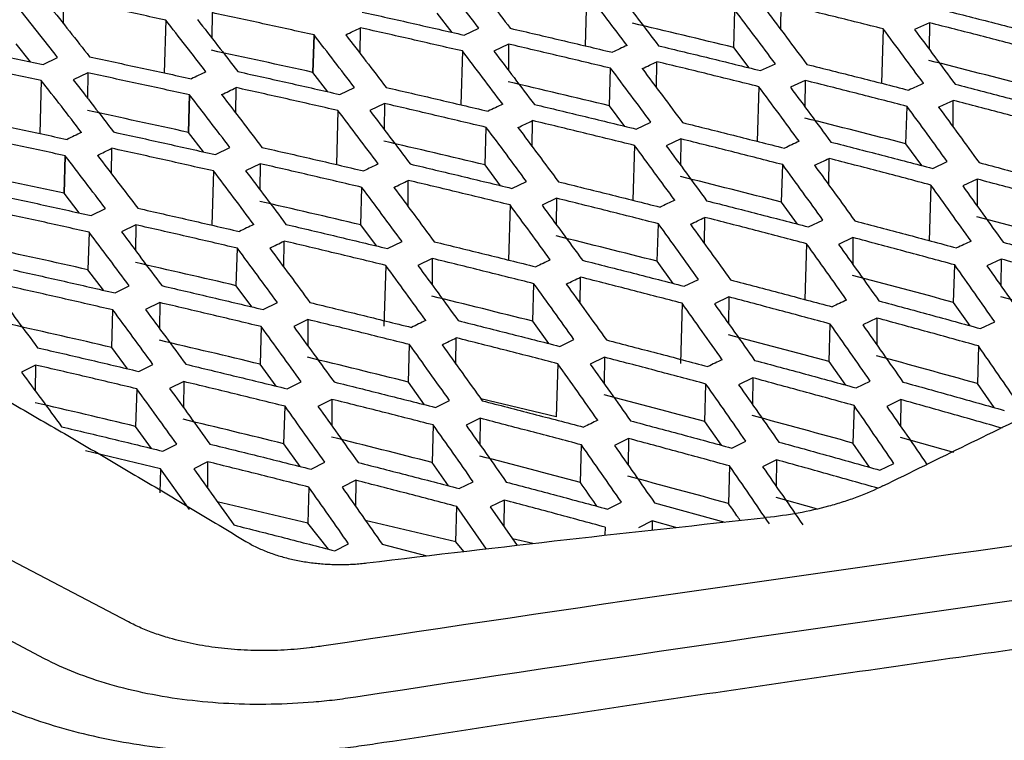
# Model space of a CAD drawing. Header units: millimetres. Extents: x -945 to 1227, y -951 to 1232.
# Tile 47 of 171: x 966 to 989, y -564 to -547. Entities that reach past the tile are written whole.
import ezdxf

# ---------------------------------------------------------------- set-up
doc = ezdxf.new("R2010")
doc.units = ezdxf.units.MM

msp = doc.modelspace()

# ---------------------------------------------------------------- linework, layer by layer
at = {"color": 7, "linetype": 'Continuous', "lineweight": 25}
for p, q in [((968.395, -561.163), (929.116, -540.52)), ((966.407, -562.032), (927.109, -541.378)), ((979.23, -546.268), (979.193, -547.536)), ((966.859, -547.013), (966.865, -546.42)), ((983.82, -547.156), (983.826, -546.536)), ((970.371, -546.749), (970.364, -547.351)), ((976.046, -547.216), (975.697, -546.764)), ((982.709, -547.573), (982.735, -546.687)), ((969.274, -546.924), (969.237, -548.175)), ((987.331, -546.989), (986.981, -547.151)), ((987.331, -546.989), (987.324, -547.614)), ((972.781, -547.276), (972.755, -548.162)), ((972.756, -548.163), (972.783, -547.276)), ((972.756, -548.163), (972.782, -547.276)), ((973.871, -547.717), (973.878, -547.108)), ((976.33, -547.28), (976.678, -547.116)), ((986.24, -547.133), (986.202, -548.42)), ((966.074, -547.911), (965.739, -547.488)), ((977.383, -547.494), (977.035, -547.659)), ((977.383, -547.494), (977.377, -548.11)), ((976.289, -547.656), (976.252, -548.93)), ((983.071, -548.055), (982.709, -547.573)), ((966.376, -547.974), (966.718, -547.807)), ((980.882, -548.53), (980.888, -547.909)), ((983.34, -548.121), (983.689, -547.958)), ((967.432, -548.174), (967.09, -548.341)), ((967.432, -548.174), (967.426, -548.774)), ((973.107, -548.62), (972.756, -548.163)), ((979.769, -548.951), (979.795, -548.065)), ((966.332, -548.353), (966.295, -549.609)), ((984.393, -548.352), (984.045, -548.515)), ((984.393, -548.352), (984.386, -548.977)), ((969.84, -548.695), (969.814, -549.582)), ((969.84, -548.695), (969.814, -549.582)), ((969.815, -549.582), (969.841, -548.695)), ((970.933, -549.13), (970.939, -548.522)), ((973.39, -548.684), (973.736, -548.518)), ((983.3, -548.501), (983.262, -549.794)), ((974.445, -548.899), (974.1, -549.065)), ((974.445, -548.899), (974.438, -549.513)), ((987.891, -549.453), (987.897, -548.824)), ((973.348, -549.065), (973.31, -550.344)), ((980.133, -549.439), (979.769, -548.951)), ((986.778, -549.853), (986.804, -548.966)), ((977.943, -549.923), (977.95, -549.303)), ((980.401, -549.504), (980.747, -549.34)), ((970.168, -550.044), (969.815, -549.582)), ((976.828, -550.35), (976.854, -549.463)), ((981.455, -549.736), (981.109, -549.9)), ((981.455, -549.736), (981.448, -550.361)), ((987.153, -550.368), (986.778, -549.853)), ((967.994, -550.563), (968, -549.957)), ((970.45, -550.107), (970.793, -549.94)), ((980.359, -549.889), (980.321, -551.188)), ((966.898, -550.134), (966.871, -551.021)), ((966.898, -550.134), (966.872, -551.022)), ((966.873, -551.022), (966.899, -550.135)), ((971.506, -550.323), (971.165, -550.49)), ((971.506, -550.323), (971.5, -550.936)), ((983.838, -551.231), (983.864, -550.344)), ((984.953, -550.826), (984.959, -550.197)), ((987.41, -550.435), (987.755, -550.274)), ((970.406, -550.494), (970.368, -551.778)), ((977.194, -550.843), (976.828, -550.35)), ((975.005, -551.336), (975.011, -550.717)), ((977.462, -550.907), (977.805, -550.742)), ((988.464, -550.687), (988.119, -550.848)), ((988.464, -550.687), (988.457, -551.319)), ((967.227, -551.488), (966.873, -551.022)), ((973.886, -551.769), (973.913, -550.882)), ((987.367, -550.827), (987.329, -552.143)), ((978.516, -551.14), (978.174, -551.305)), ((978.516, -551.14), (978.51, -551.764)), ((984.215, -551.752), (983.838, -551.231)), ((967.51, -551.55), (967.849, -551.383)), ((977.418, -551.298), (977.38, -552.602)), ((980.897, -552.63), (980.923, -551.743)), ((982.015, -552.219), (982.021, -551.591)), ((984.471, -551.818), (984.814, -551.656)), ((967.464, -551.944), (967.437, -552.831)), ((968.567, -551.769), (968.229, -551.936)), ((968.567, -551.769), (968.561, -552.379)), ((974.255, -552.266), (973.886, -551.769)), ((972.066, -552.769), (972.073, -552.153)), ((974.522, -552.33), (974.862, -552.164)), ((985.525, -552.071), (985.184, -552.233)), ((985.525, -552.071), (985.519, -552.702)), ((970.944, -553.209), (970.97, -552.322)), ((984.427, -552.215), (984.388, -553.537)), ((975.578, -552.565), (975.238, -552.731)), ((975.578, -552.565), (975.571, -553.187)), ((981.276, -553.156), (980.897, -552.63)), ((989.03, -552.579), (988.689, -552.739)), ((989.03, -552.579), (989.023, -553.212)), ((967.8, -553.317), (967.437, -552.831)), ((974.476, -552.727), (974.434, -554.167)), ((987.903, -553.604), (987.93, -552.716)), ((979.076, -553.632), (979.083, -553.006)), ((981.531, -553.221), (981.871, -553.058)), ((968.076, -553.379), (968.412, -553.212)), ((971.314, -553.71), (970.944, -553.209)), ((977.955, -554.049), (977.981, -553.161)), ((982.587, -553.475), (982.248, -553.638)), ((982.587, -553.475), (982.581, -554.105)), ((988.293, -554.156), (987.903, -553.604)), ((968.001, -554.669), (968.028, -553.782)), ((969.134, -553.608), (968.799, -553.775)), ((969.134, -553.608), (969.127, -554.222)), ((971.582, -553.773), (971.919, -553.607)), ((981.485, -553.624), (981.443, -555.047)), ((972.639, -554.01), (972.303, -554.177)), ((972.639, -554.01), (972.633, -554.63)), ((978.336, -554.579), (977.955, -554.049)), ((986.091, -553.973), (985.754, -554.134)), ((986.091, -553.973), (986.085, -554.605)), ((988.539, -554.223), (988.876, -554.064)), ((971.534, -554.177), (971.508, -555.065)), ((984.963, -555.003), (984.989, -554.115)), ((976.137, -555.065), (976.144, -554.441)), ((978.592, -554.644), (978.928, -554.48)), ((968.372, -555.173), (968.001, -554.669)), ((975.013, -555.489), (975.039, -554.601)), ((988.491, -554.634), (988.465, -555.522)), ((979.648, -554.9), (979.313, -555.064)), ((979.648, -554.9), (979.642, -555.528)), ((985.354, -555.559), (984.963, -555.003)), ((966.195, -555.085), (965.864, -555.252)), ((966.195, -555.085), (966.188, -555.694)), ((968.641, -555.236), (968.974, -555.07)), ((971.884, -555.584), (971.508, -555.065)), ((978.544, -555.053), (978.507, -556.307)), ((983.153, -555.387), (982.818, -555.55)), ((983.153, -555.387), (983.146, -556.018)), ((985.599, -555.626), (985.934, -555.465)), ((968.591, -555.647), (968.564, -556.536)), ((969.7, -555.476), (969.368, -555.643)), ((969.7, -555.476), (969.694, -556.092)), ((972.147, -555.648), (972.48, -555.482)), ((975.395, -556.023), (975.013, -555.489)), ((982.021, -556.422), (982.047, -555.534)), ((988.859, -556.091), (988.465, -555.522)), ((973.205, -555.897), (972.873, -556.062)), ((973.205, -555.897), (973.199, -556.517)), ((975.651, -556.087), (975.985, -555.923)), ((978.507, -556.307), (976.727, -555.885)), ((986.657, -555.904), (986.324, -556.064)), ((986.657, -555.904), (986.65, -556.536)), ((972.07, -556.949), (972.096, -556.061)), ((985.55, -556.043), (985.524, -556.931)), ((976.71, -556.345), (976.378, -556.51)), ((976.71, -556.345), (976.703, -556.97)), ((968.941, -557.057), (968.564, -556.536)), ((975.601, -556.503), (975.575, -557.391)), ((982.413, -556.983), (982.021, -556.422)), ((980.214, -556.822), (979.883, -556.985)), ((980.214, -556.822), (980.208, -557.45)), ((987.909, -557.154), (986.648, -556.797)), ((969.206, -557.121), (969.535, -556.955)), ((972.452, -557.486), (972.07, -556.949)), ((979.079, -557.862), (979.105, -556.973)), ((982.66, -557.049), (982.991, -556.888)), ((985.919, -557.504), (985.524, -556.931)), ((969.153, -557.541), (967.379, -557.112)), ((983.718, -557.328), (983.388, -557.49)), ((983.718, -557.328), (983.712, -557.958)), ((969.153, -557.541), (969.136, -558.107)), ((969.835, -558.502), (969.153, -557.541)), ((970.266, -557.373), (969.938, -557.539)), ((970.266, -557.373), (970.26, -557.99)), ((972.711, -557.55), (973.04, -557.385)), ((975.964, -557.942), (975.575, -557.391)), ((982.608, -557.472), (982.582, -558.361)), ((986.163, -557.572), (986.493, -557.412)), ((972.658, -557.973), (972.633, -558.827)), ((973.771, -557.811), (973.443, -557.976)), ((973.771, -557.811), (973.764, -558.433)), ((976.215, -558.007), (976.544, -557.844)), ((984.66, -558.489), (983.709, -558.222)), ((972.633, -558.827), (970.495, -558.32)), ((976.138, -559.268), (976.162, -558.433)), ((976.857, -559.437), (976.162, -558.433)), ((977.275, -558.278), (976.948, -558.442)), ((976.948, -558.442), (977.582, -559.352)), ((977.275, -558.278), (977.269, -558.903)), ((979.719, -558.492), (980.048, -558.33)), ((980.832, -558.344), (982.494, -558.803)), ((973.122, -559.441), (972.633, -558.827)), ((976.138, -559.268), (973.994, -558.759)), ((979.666, -558.921), (979.66, -559.112)), ((980.78, -558.774), (980.453, -558.935)), ((980.78, -558.774), (980.777, -558.99)), ((981.338, -558.929), (980.78, -558.774)), ((977.958, -559.308), (977.471, -559.193)), ((973.275, -559.48), (973.6, -559.316)), ((974.391, -559.322), (975.446, -559.602)), ((976.322, -559.499), (976.138, -559.268))]:
    msp.add_line(p, q, dxfattribs=at)
for points, knots in [([(974.232, -564.041), (975.317, -563.875), (977.507, -563.539), (980.822, -563.042), (984.195, -562.544), (987.579, -562.055), (990.117, -561.695), (991.65, -561.481), (992.206, -561.402), (993.022, -561.265), (994.212, -560.996), (995.423, -560.59), (996.16, -560.274), (996.49, -560.114), (996.7, -560.012), (997.051, -559.841), (997.561, -559.593), (998.191, -559.288), (998.821, -558.983), (1000.92, -557.97), (1007.849, -554.666), (1015.914, -550.974), (1023.642, -547.578), (1027.673, -545.837), (1031.704, -544.128), (1035.735, -542.449), (1039.764, -540.803), (1043.793, -539.187), (1047.821, -537.603), (1051.847, -536.051), (1055.872, -534.528), (1058.554, -533.54), (1059.895, -533.046)], [0, 0, 0, 0, 0.030446, 0.061437, 0.092974, 0.125056, 0.156321, 0.164137, 0.168038, 0.171917, 0.187328, 0.202868, 0.210653, 0.213204, 0.215118, 0.218468, 0.226284, 0.2341, 0.241916, 0.249732, 0.312266, 0.499829, 0.549846, 0.599863, 0.64988, 0.699897, 0.749914, 0.799931, 0.849949, 0.899966, 0.949983, 1, 1, 1, 1]), ([(986.231, -557.946), (986.891, -557.621), (988.212, -556.97), (990.192, -556.005), (992.173, -555.049), (994.154, -554.101), (996.135, -553.163), (998.115, -552.234), (1000.096, -551.314), (1002.077, -550.403), (1004.058, -549.501), (1006.039, -548.609), (1008.019, -547.725), (1010, -546.85), (1011.981, -545.985), (1013.962, -545.128), (1015.943, -544.281), (1017.924, -543.443), (1019.905, -542.614), (1021.886, -541.793), (1023.207, -541.254), (1023.867, -540.984)], [0, 0, 0, 0, 0.05265, 0.105293, 0.15793, 0.210563, 0.263191, 0.315817, 0.368439, 0.42106, 0.47368, 0.5263, 0.578921, 0.631543, 0.684167, 0.736794, 0.789424, 0.842059, 0.8947, 0.947347, 1, 1, 1, 1]), ([(925.479, -542.215), (933.215, -546.281), (944.818, -552.379), (957.39, -558.985), (962.707, -561.781), (964.22, -562.575), (964.823, -562.893), (965.067, -563.017), (965.512, -563.223), (966.469, -563.592), (968.002, -563.996), (970.027, -564.256), (971.788, -564.279), (973.017, -564.194), (973.713, -564.116), (974.059, -564.066), (974.232, -564.041)], [0, 0, 0, 0, 0.500896, 0.751343, 0.813955, 0.845261, 0.849174, 0.853076, 0.860837, 0.876269, 0.907267, 0.938113, 0.969085, 0.984477, 0.992213, 1, 1, 1, 1]), ([(941.906, -543.878), (942.331, -544.068), (943.18, -544.448), (944.453, -545.028), (945.727, -545.617), (947, -546.215), (948.273, -546.822), (949.547, -547.438), (950.82, -548.062), (952.092, -548.695), (953.365, -549.337), (954.638, -549.988), (955.91, -550.648), (957.183, -551.317), (958.455, -551.994), (959.727, -552.681), (960.999, -553.376), (962.271, -554.08), (963.543, -554.793), (964.814, -555.515), (966.086, -556.246), (967.357, -556.985), (968.628, -557.733), (969.9, -558.49), (970.747, -559.002), (971.17, -559.258)], [0, 0, 0, 0, 0.043526, 0.08704, 0.130541, 0.174032, 0.217513, 0.260987, 0.304453, 0.347914, 0.39137, 0.434823, 0.478275, 0.521725, 0.565177, 0.60863, 0.652086, 0.695547, 0.739013, 0.782487, 0.825968, 0.869459, 0.91296, 0.956474, 1, 1, 1, 1]), ([(976.678, -547.116), (976.519, -546.909), (976.201, -546.494), (975.883, -546.083), (975.723, -545.877)], [0, 0, 0, 0, 0.498856, 1, 1, 1, 1]), ([(976.467, -545.879), (976.626, -546.084), (976.945, -546.495), (977.263, -546.911), (977.423, -547.119)], [0, 0, 0, 0, 0.499857, 1, 1, 1, 1]), ([(980.184, -547.523), (980.025, -547.312), (979.707, -546.892), (979.389, -546.476), (979.23, -546.268)], [0, 0, 0, 0, 0.500258, 1, 1, 1, 1]), ([(979.971, -546.274), (980.13, -546.483), (980.449, -546.899), (980.768, -547.321), (980.927, -547.532)], [0, 0, 0, 0, 0.499728, 1, 1, 1, 1]), ([(966.718, -547.807), (966.56, -547.605), (966.242, -547.2), (965.925, -546.801), (965.766, -546.601)], [0, 0, 0, 0, 0.499823, 1, 1, 1, 1]), ([(966.522, -546.586), (966.681, -546.786), (966.999, -547.187), (967.316, -547.593), (967.475, -547.795)], [0, 0, 0, 0, 0.50016, 1, 1, 1, 1]), ([(969.274, -546.924), (968.873, -546.839), (968.07, -546.668), (967.266, -546.503), (966.865, -546.42)], [0, 0, 0, 0, 0.49972, 1, 1, 1, 1]), ([(986.24, -547.133), (985.838, -547.033), (985.033, -546.831), (984.228, -546.634), (983.826, -546.536)], [0, 0, 0, 0, 0.500321, 1, 1, 1, 1]), ([(987.369, -546.614), (987.771, -546.715), (988.576, -546.918), (989.38, -547.126), (989.783, -547.23)], [0, 0, 0, 0, 0.4995928, 1, 1, 1, 1]), ([(972.782, -547.276), (972.379, -547.187), (971.576, -547.009), (970.772, -546.836), (970.371, -546.749)], [0, 0, 0, 0, 0.501086, 1, 1, 1, 1]), ([(973.917, -546.734), (974.32, -546.824), (975.125, -547.004), (975.929, -547.189), (976.33, -547.28)], [0, 0, 0, 0, 0.501537, 1, 1, 1, 1]), ([(983.689, -547.958), (983.53, -547.745), (983.212, -547.319), (982.894, -546.897), (982.735, -546.687)], [0, 0, 0, 0, 0.500362, 1, 1, 1, 1]), ([(983.476, -546.698), (983.635, -546.909), (983.954, -547.332), (984.273, -547.759), (984.432, -547.972)], [0, 0, 0, 0, 0.49963, 1, 1, 1, 1]), ([(970.227, -548.148), (970.068, -547.943), (969.751, -547.533), (969.433, -547.127), (969.274, -546.924)], [0, 0, 0, 0, 0.49996, 1, 1, 1, 1]), ([(970.026, -546.915), (970.184, -547.118), (970.503, -547.525), (970.821, -547.936), (970.98, -548.143)], [0, 0, 0, 0, 0.498458, 1, 1, 1, 1]), ([(989.744, -547.609), (989.341, -547.504), (988.537, -547.295), (987.733, -547.091), (987.331, -546.989)], [0, 0, 0, 0, 0.500411, 1, 1, 1, 1]), ([(973.736, -548.518), (973.577, -548.31), (973.259, -547.894), (972.942, -547.482), (972.782, -547.276)], [0, 0, 0, 0, 0.498914, 1, 1, 1, 1]), ([(973.531, -547.274), (973.69, -547.48), (974.009, -547.892), (974.327, -548.309), (974.486, -548.518)], [0, 0, 0, 0, 0.499846, 1, 1, 1, 1]), ([(976.289, -547.656), (975.887, -547.564), (975.083, -547.379), (974.28, -547.198), (973.878, -547.108)], [0, 0, 0, 0, 0.500047, 1, 1, 1, 1]), ([(977.423, -547.119), (977.825, -547.212), (978.629, -547.399), (979.433, -547.591), (979.835, -547.687)], [0, 0, 0, 0, 0.499825, 1, 1, 1, 1]), ([(987.193, -548.421), (987.034, -548.205), (986.717, -547.774), (986.399, -547.347), (986.24, -547.133)], [0, 0, 0, 0, 0.5004344, 1, 1, 1, 1]), ([(986.981, -547.151), (987.14, -547.364), (987.459, -547.792), (987.778, -548.224), (987.937, -548.441)], [0, 0, 0, 0, 0.499562, 1, 1, 1, 1]), ([(963.971, -547.476), (964.372, -547.558), (965.174, -547.722), (965.976, -547.89), (966.376, -547.974)], [0, 0, 0, 0, 0.500299, 1, 1, 1, 1]), ([(979.795, -548.065), (979.393, -547.968), (978.589, -547.776), (977.785, -547.588), (977.383, -547.494)], [0, 0, 0, 0, 0.50019, 1, 1, 1, 1]), ([(980.927, -547.532), (981.329, -547.629), (982.134, -547.823), (982.938, -548.021), (983.34, -548.121)], [0, 0, 0, 0, 0.499705, 1, 1, 1, 1]), ([(977.242, -548.915), (977.083, -548.704), (976.766, -548.282), (976.448, -547.865), (976.289, -547.656)], [0, 0, 0, 0, 0.500272, 1, 1, 1, 1]), ([(977.035, -547.659), (977.195, -547.868), (977.513, -548.286), (977.831, -548.709), (977.991, -548.92)], [0, 0, 0, 0, 0.499714, 1, 1, 1, 1]), ([(966.332, -548.353), (965.931, -548.269), (965.129, -548.1), (964.327, -547.937), (963.926, -547.855)], [0, 0, 0, 0, 0.499718, 1, 1, 1, 1]), ([(967.475, -547.795), (967.877, -547.881), (968.679, -548.051), (969.482, -548.227), (969.883, -548.314)], [0, 0, 0, 0, 0.50016, 1, 1, 1, 1]), ([(983.3, -548.501), (982.898, -548.401), (982.094, -548.202), (981.29, -548.007), (980.888, -547.909)], [0, 0, 0, 0, 0.500303, 1, 1, 1, 1]), ([(984.432, -547.972), (984.834, -548.073), (985.638, -548.274), (986.442, -548.48), (986.845, -548.583)], [0, 0, 0, 0, 0.499613, 1, 1, 1, 1]), ([(969.841, -548.695), (969.438, -548.607), (968.635, -548.431), (967.833, -548.26), (967.432, -548.174)], [0, 0, 0, 0, 0.501027, 1, 1, 1, 1]), ([(970.98, -548.143), (971.383, -548.232), (972.187, -548.41), (972.99, -548.593), (973.39, -548.684)], [0, 0, 0, 0, 0.501542, 1, 1, 1, 1]), ([(980.747, -549.34), (980.589, -549.126), (980.271, -548.699), (979.954, -548.276), (979.795, -548.065)], [0, 0, 0, 0, 0.500378, 1, 1, 1, 1]), ([(980.54, -548.073), (980.699, -548.285), (981.018, -548.708), (981.336, -549.136), (981.496, -549.351)], [0, 0, 0, 0, 0.499613, 1, 1, 1, 1]), ([(967.283, -549.581), (967.125, -549.375), (966.808, -548.963), (966.491, -548.557), (966.332, -548.353)], [0, 0, 0, 0, 0.499962, 1, 1, 1, 1]), ([(967.09, -548.341), (967.249, -548.544), (967.567, -548.952), (967.884, -549.365), (968.044, -549.571)], [0, 0, 0, 0, 0.498462, 1, 1, 1, 1]), ([(986.804, -548.966), (986.402, -548.863), (985.598, -548.656), (984.794, -548.453), (984.393, -548.352)], [0, 0, 0, 0, 0.500391, 1, 1, 1, 1]), ([(987.937, -548.441), (988.339, -548.545), (989.143, -548.753), (989.946, -548.966), (990.349, -549.072)], [0, 0, 0, 0, 0.499549, 1, 1, 1, 1]), ([(970.793, -549.94), (970.634, -549.732), (970.317, -549.315), (970, -548.902), (969.841, -548.695)], [0, 0, 0, 0, 0.498973, 1, 1, 1, 1]), ([(970.596, -548.689), (970.755, -548.896), (971.073, -549.309), (971.39, -549.727), (971.549, -549.936)], [0, 0, 0, 0, 0.49984, 1, 1, 1, 1]), ([(973.348, -549.065), (972.947, -548.973), (972.144, -548.79), (971.341, -548.612), (970.939, -548.522)], [0, 0, 0, 0, 0.50004, 1, 1, 1, 1]), ([(974.486, -548.518), (974.887, -548.61), (975.691, -548.795), (976.494, -548.985), (976.896, -549.08)], [0, 0, 0, 0, 0.499835, 1, 1, 1, 1]), ([(984.252, -549.793), (984.093, -549.576), (983.776, -549.143), (983.459, -548.715), (983.3, -548.501)], [0, 0, 0, 0, 0.500454, 1, 1, 1, 1]), ([(984.045, -548.515), (984.204, -548.729), (984.523, -549.159), (984.841, -549.592), (985, -549.809)], [0, 0, 0, 0, 0.499542, 1, 1, 1, 1]), ([(976.854, -549.463), (976.452, -549.368), (975.649, -549.177), (974.846, -548.991), (974.445, -548.899)], [0, 0, 0, 0, 0.500181, 1, 1, 1, 1]), ([(977.991, -548.92), (978.392, -549.016), (979.196, -549.209), (979.999, -549.405), (980.401, -549.504)], [0, 0, 0, 0, 0.499718, 1, 1, 1, 1]), ([(990.307, -549.459), (989.905, -549.352), (989.102, -549.138), (988.299, -548.929), (987.897, -548.824)], [0, 0, 0, 0, 0.5004469, 1, 1, 1, 1]), ([(974.299, -550.327), (974.141, -550.115), (973.824, -549.692), (973.507, -549.274), (973.348, -549.065)], [0, 0, 0, 0, 0.50028, 1, 1, 1, 1]), ([(974.1, -549.065), (974.259, -549.274), (974.577, -549.693), (974.895, -550.117), (975.054, -550.329)], [0, 0, 0, 0, 0.499704, 1, 1, 1, 1]), ([(987.755, -550.274), (987.596, -550.055), (987.28, -549.617), (986.963, -549.183), (986.804, -548.966)], [0, 0, 0, 0, 0.500499, 1, 1, 1, 1]), ([(987.55, -548.985), (987.709, -549.202), (988.028, -549.637), (988.346, -550.076), (988.505, -550.295)], [0, 0, 0, 0, 0.499504, 1, 1, 1, 1]), ([(964.539, -549.234), (964.94, -549.319), (965.741, -549.488), (966.542, -549.661), (966.943, -549.748)], [0, 0, 0, 0, 0.50016, 1, 1, 1, 1]), ([(980.359, -549.889), (979.958, -549.79), (979.154, -549.593), (978.351, -549.4), (977.95, -549.303)], [0, 0, 0, 0, 0.50029, 1, 1, 1, 1]), ([(981.496, -549.351), (981.897, -549.45), (982.7, -549.65), (983.504, -549.854), (983.906, -549.956)], [0, 0, 0, 0, 0.499629, 1, 1, 1, 1]), ([(966.898, -550.134), (966.497, -550.047), (965.695, -549.873), (964.893, -549.704), (964.493, -549.619)], [0, 0, 0, 0, 0.500972, 1, 1, 1, 1]), ([(968.044, -549.572), (968.446, -549.66), (969.248, -549.836), (970.051, -550.017), (970.45, -550.107)], [0, 0, 0, 0, 0.501538, 1, 1, 1, 1]), ([(977.805, -550.742), (977.647, -550.527), (977.33, -550.099), (977.013, -549.675), (976.854, -549.463)], [0, 0, 0, 0, 0.500389, 1, 1, 1, 1]), ([(977.604, -549.468), (977.763, -549.68), (978.082, -550.105), (978.4, -550.535), (978.559, -550.749)], [0, 0, 0, 0, 0.4996, 1, 1, 1, 1]), ([(983.864, -550.344), (983.462, -550.242), (982.659, -550.036), (981.856, -549.836), (981.455, -549.736)], [0, 0, 0, 0, 0.500375, 1, 1, 1, 1]), ([(985, -549.809), (985.402, -549.912), (986.205, -550.119), (987.008, -550.33), (987.41, -550.435)], [0, 0, 0, 0, 0.499569, 1, 1, 1, 1]), ([(970.406, -550.494), (970.005, -550.404), (969.203, -550.222), (968.401, -550.046), (968, -549.957)], [0, 0, 0, 0, 0.500038, 1, 1, 1, 1]), ([(971.549, -549.936), (971.95, -550.028), (972.753, -550.211), (973.555, -550.399), (973.956, -550.493)], [0, 0, 0, 0, 0.49984, 1, 1, 1, 1]), ([(981.31, -551.185), (981.151, -550.968), (980.835, -550.534), (980.518, -550.104), (980.359, -549.889)], [0, 0, 0, 0, 0.500468, 1, 1, 1, 1]), ([(981.109, -549.9), (981.268, -550.115), (981.586, -550.545), (981.904, -550.98), (982.064, -551.198)], [0, 0, 0, 0, 0.499527, 1, 1, 1, 1]), ([(967.849, -551.383), (967.691, -551.174), (967.374, -550.756), (967.057, -550.342), (966.899, -550.134)], [0, 0, 0, 0, 0.4990281, 1, 1, 1, 1]), ([(967.66, -550.125), (967.819, -550.332), (968.137, -550.747), (968.454, -551.166), (968.613, -551.375)], [0, 0, 0, 0, 0.49984, 1, 1, 1, 1]), ([(973.913, -550.882), (973.511, -550.788), (972.709, -550.599), (971.907, -550.415), (971.506, -550.323)], [0, 0, 0, 0, 0.5001766, 1, 1, 1, 1]), ([(975.054, -550.329), (975.455, -550.424), (976.258, -550.614), (977.06, -550.809), (977.462, -550.907)], [0, 0, 0, 0, 0.499726, 1, 1, 1, 1]), ([(984.814, -551.656), (984.655, -551.436), (984.339, -550.996), (984.022, -550.561), (983.864, -550.344)], [0, 0, 0, 0, 0.500516, 1, 1, 1, 1]), ([(987.367, -550.827), (986.966, -550.721), (986.163, -550.509), (985.36, -550.301), (984.959, -550.197)], [0, 0, 0, 0, 0.500428, 1, 1, 1, 1]), ([(988.505, -550.295), (988.906, -550.402), (989.709, -550.616), (990.512, -550.833), (990.913, -550.943)], [0, 0, 0, 0, 0.499538, 1, 1, 1, 1]), ([(971.356, -551.76), (971.198, -551.547), (970.881, -551.123), (970.564, -550.704), (970.406, -550.494)], [0, 0, 0, 0, 0.500282, 1, 1, 1, 1]), ([(971.165, -550.49), (971.323, -550.7), (971.641, -551.12), (971.959, -551.545), (972.117, -551.758)], [0, 0, 0, 0, 0.499701, 1, 1, 1, 1]), ([(984.614, -550.36), (984.773, -550.578), (985.091, -551.013), (985.409, -551.453), (985.569, -551.674)], [0, 0, 0, 0, 0.4994858, 1, 1, 1, 1]), ([(977.418, -551.298), (977.017, -551.2), (976.215, -551.004), (975.412, -550.813), (975.011, -550.717)], [0, 0, 0, 0, 0.500284, 1, 1, 1, 1]), ([(978.559, -550.749), (978.96, -550.848), (979.762, -551.046), (980.565, -551.248), (980.966, -551.349)], [0, 0, 0, 0, 0.49964, 1, 1, 1, 1]), ([(990.87, -551.338), (990.469, -551.229), (989.667, -551.009), (988.864, -550.795), (988.464, -550.687)], [0, 0, 0, 0, 0.500455, 1, 1, 1, 1]), ([(965.107, -551.021), (965.509, -551.108), (966.31, -551.282), (967.111, -551.461), (967.51, -551.55)], [0, 0, 0, 0, 0.501531, 1, 1, 1, 1]), ([(974.862, -552.164), (974.704, -551.949), (974.387, -551.52), (974.071, -551.094), (973.913, -550.882)], [0, 0, 0, 0, 0.500395, 1, 1, 1, 1]), ([(974.669, -550.884), (974.828, -551.096), (975.146, -551.522), (975.463, -551.953), (975.622, -552.168)], [0, 0, 0, 0, 0.499594, 1, 1, 1, 1]), ([(988.316, -552.155), (988.158, -551.932), (987.842, -551.487), (987.525, -551.047), (987.367, -550.827)], [0, 0, 0, 0, 0.50053, 1, 1, 1, 1]), ([(988.119, -550.848), (988.278, -551.069), (988.596, -551.51), (988.914, -551.955), (989.074, -552.178)], [0, 0, 0, 0, 0.499476, 1, 1, 1, 1]), ([(980.923, -551.743), (980.521, -551.641), (979.719, -551.438), (978.917, -551.239), (978.516, -551.14)], [0, 0, 0, 0, 0.500366, 1, 1, 1, 1]), ([(982.064, -551.198), (982.465, -551.3), (983.267, -551.504), (984.069, -551.714), (984.471, -551.818)], [0, 0, 0, 0, 0.499582, 1, 1, 1, 1]), ([(967.464, -551.944), (967.063, -551.854), (966.263, -551.675), (965.462, -551.5), (965.062, -551.413)], [0, 0, 0, 0, 0.500043, 1, 1, 1, 1]), ([(968.613, -551.375), (969.013, -551.466), (969.814, -551.647), (970.616, -551.833), (971.016, -551.926)], [0, 0, 0, 0, 0.499839, 1, 1, 1, 1]), ([(978.367, -552.597), (978.209, -552.379), (977.893, -551.944), (977.576, -551.513), (977.418, -551.298)], [0, 0, 0, 0, 0.5004769, 1, 1, 1, 1]), ([(978.174, -551.305), (978.332, -551.521), (978.65, -551.952), (978.968, -552.388), (979.127, -552.606)], [0, 0, 0, 0, 0.499517, 1, 1, 1, 1]), ([(981.871, -553.058), (981.713, -552.837), (981.397, -552.397), (981.081, -551.96), (980.923, -551.743)], [0, 0, 0, 0, 0.500528, 1, 1, 1, 1]), ([(984.427, -552.215), (984.026, -552.11), (983.224, -551.9), (982.422, -551.694), (982.021, -551.591)], [0, 0, 0, 0, 0.500416, 1, 1, 1, 1]), ([(985.569, -551.674), (985.969, -551.78), (986.771, -551.991), (987.573, -552.207), (987.975, -552.315)], [0, 0, 0, 0, 0.499554, 1, 1, 1, 1]), ([(968.412, -553.212), (968.254, -553), (967.938, -552.575), (967.622, -552.154), (967.464, -551.944)], [0, 0, 0, 0, 0.500279, 1, 1, 1, 1]), ([(968.229, -551.936), (968.388, -552.147), (968.705, -552.568), (969.022, -552.994), (969.181, -553.207)], [0, 0, 0, 0, 0.4997031, 1, 1, 1, 1]), ([(970.97, -552.322), (970.57, -552.228), (969.769, -552.042), (968.968, -551.86), (968.567, -551.769)], [0, 0, 0, 0, 0.500178, 1, 1, 1, 1]), ([(972.117, -551.758), (972.518, -551.852), (973.319, -552.041), (974.121, -552.234), (974.522, -552.33)], [0, 0, 0, 0, 0.4997272, 1, 1, 1, 1]), ([(981.679, -551.755), (981.837, -551.973), (982.155, -552.41), (982.473, -552.851), (982.632, -553.072)], [0, 0, 0, 0, 0.499473, 1, 1, 1, 1]), ([(974.476, -552.727), (974.075, -552.63), (973.274, -552.436), (972.473, -552.247), (972.073, -552.153)], [0, 0, 0, 0, 0.500283, 1, 1, 1, 1]), ([(975.622, -552.168), (976.023, -552.266), (976.824, -552.461), (977.626, -552.662), (978.027, -552.762)], [0, 0, 0, 0, 0.499644, 1, 1, 1, 1]), ([(987.93, -552.716), (987.529, -552.608), (986.727, -552.39), (985.926, -552.177), (985.525, -552.071)], [0, 0, 0, 0, 0.500439, 1, 1, 1, 1]), ([(989.074, -552.178), (989.474, -552.287), (990.275, -552.506), (991.077, -552.729), (991.478, -552.841)], [0, 0, 0, 0, 0.4995565, 1, 1, 1, 1]), ([(971.918, -553.607), (971.76, -553.391), (971.444, -552.961), (971.128, -552.534), (970.97, -552.322)], [0, 0, 0, 0, 0.500395, 1, 1, 1, 1]), ([(971.734, -552.319), (971.892, -552.533), (972.21, -552.96), (972.527, -553.391), (972.686, -553.607)], [0, 0, 0, 0, 0.499592, 1, 1, 1, 1]), ([(985.374, -553.547), (985.216, -553.323), (984.901, -552.877), (984.585, -552.436), (984.427, -552.215)], [0, 0, 0, 0, 0.500545, 1, 1, 1, 1]), ([(985.184, -552.233), (985.342, -552.454), (985.66, -552.896), (985.978, -553.343), (986.137, -553.566)], [0, 0, 0, 0, 0.499461, 1, 1, 1, 1]), ([(977.981, -553.161), (977.58, -553.061), (976.779, -552.86), (975.978, -552.663), (975.578, -552.565)], [0, 0, 0, 0, 0.5003624, 1, 1, 1, 1]), ([(979.127, -552.606), (979.527, -552.708), (980.329, -552.91), (981.13, -553.117), (981.531, -553.221)], [0, 0, 0, 0, 0.499589, 1, 1, 1, 1]), ([(991.432, -553.246), (991.031, -553.134), (990.231, -552.909), (989.43, -552.689), (989.03, -552.579)], [0, 0, 0, 0, 0.500434, 1, 1, 1, 1]), ([(965.676, -552.835), (966.076, -552.924), (966.876, -553.104), (967.676, -553.287), (968.076, -553.379)], [0, 0, 0, 0, 0.499833, 1, 1, 1, 1]), ([(975.424, -554.029), (975.266, -553.811), (974.95, -553.375), (974.634, -552.943), (974.476, -552.727)], [0, 0, 0, 0, 0.50048, 1, 1, 1, 1]), ([(975.238, -552.731), (975.397, -552.947), (975.714, -553.379), (976.032, -553.816), (976.19, -554.035)], [0, 0, 0, 0, 0.499513, 1, 1, 1, 1]), ([(988.876, -554.064), (988.719, -553.838), (988.403, -553.387), (988.087, -552.94), (987.93, -552.716)], [0, 0, 0, 0, 0.50053, 1, 1, 1, 1]), ([(988.689, -552.739), (988.848, -552.963), (989.165, -553.411), (989.483, -553.862), (989.642, -554.089)], [0, 0, 0, 0, 0.4994799, 1, 1, 1, 1]), ([(981.485, -553.624), (981.085, -553.52), (980.284, -553.311), (979.483, -553.108), (979.083, -553.006)], [0, 0, 0, 0, 0.5004093, 1, 1, 1, 1]), ([(982.632, -553.072), (983.032, -553.177), (983.833, -553.387), (984.634, -553.601), (985.035, -553.708)], [0, 0, 0, 0, 0.499564, 1, 1, 1, 1]), ([(968.028, -553.782), (967.628, -553.689), (966.828, -553.505), (966.028, -553.325), (965.628, -553.235)], [0, 0, 0, 0, 0.500186, 1, 1, 1, 1]), ([(969.181, -553.207), (969.581, -553.3), (970.381, -553.487), (971.181, -553.678), (971.582, -553.773)], [0, 0, 0, 0, 0.499723, 1, 1, 1, 1]), ([(978.928, -554.48), (978.77, -554.259), (978.455, -553.817), (978.139, -553.38), (977.981, -553.161)], [0, 0, 0, 0, 0.5005343, 1, 1, 1, 1]), ([(978.743, -553.17), (978.902, -553.389), (979.219, -553.827), (979.537, -554.27), (979.695, -554.491)], [0, 0, 0, 0, 0.4994655, 1, 1, 1, 1]), ([(965.294, -553.402), (965.453, -553.613), (965.769, -554.036), (966.086, -554.463), (966.244, -554.676)], [0, 0, 0, 0, 0.499711, 1, 1, 1, 1]), ([(984.989, -554.115), (984.588, -554.007), (983.788, -553.791), (982.987, -553.58), (982.587, -553.475)], [0, 0, 0, 0, 0.50043, 1, 1, 1, 1]), ([(986.137, -553.566), (986.537, -553.675), (987.338, -553.892), (988.138, -554.113), (988.539, -554.223)], [0, 0, 0, 0, 0.49957, 1, 1, 1, 1]), ([(968.974, -555.07), (968.816, -554.854), (968.501, -554.422), (968.185, -553.995), (968.028, -553.782)], [0, 0, 0, 0, 0.50039, 1, 1, 1, 1]), ([(968.799, -553.775), (968.957, -553.989), (969.274, -554.417), (969.591, -554.85), (969.749, -555.066)], [0, 0, 0, 0, 0.4995972, 1, 1, 1, 1]), ([(971.534, -554.177), (971.134, -554.081), (970.334, -553.889), (969.534, -553.702), (969.134, -553.608)], [0, 0, 0, 0, 0.50029, 1, 1, 1, 1]), ([(972.686, -553.607), (973.086, -553.704), (973.886, -553.897), (974.686, -554.096), (975.087, -554.195)], [0, 0, 0, 0, 0.499642, 1, 1, 1, 1]), ([(982.432, -554.959), (982.274, -554.735), (981.959, -554.288), (981.643, -553.845), (981.485, -553.624)], [0, 0, 0, 0, 0.500555, 1, 1, 1, 1]), ([(982.248, -553.638), (982.407, -553.86), (982.724, -554.303), (983.041, -554.751), (983.2, -554.975)], [0, 0, 0, 0, 0.499451, 1, 1, 1, 1]), ([(975.039, -554.601), (974.639, -554.501), (973.839, -554.302), (973.039, -554.108), (972.639, -554.01)], [0, 0, 0, 0, 0.500365, 1, 1, 1, 1]), ([(976.19, -554.035), (976.59, -554.135), (977.391, -554.336), (978.191, -554.541), (978.592, -554.644)], [0, 0, 0, 0, 0.4995904, 1, 1, 1, 1]), ([(988.491, -554.634), (988.091, -554.523), (987.291, -554.3), (986.491, -554.082), (986.091, -553.973)], [0, 0, 0, 0, 0.500421, 1, 1, 1, 1]), ([(972.48, -555.482), (972.322, -555.263), (972.007, -554.826), (971.691, -554.393), (971.534, -554.177)], [0, 0, 0, 0, 0.500478, 1, 1, 1, 1]), ([(972.303, -554.177), (972.461, -554.393), (972.778, -554.827), (973.095, -555.265), (973.254, -555.484)], [0, 0, 0, 0, 0.499514, 1, 1, 1, 1]), ([(985.934, -555.465), (985.777, -555.239), (985.461, -554.787), (985.146, -554.339), (984.989, -554.115)], [0, 0, 0, 0, 0.5005423, 1, 1, 1, 1]), ([(985.754, -554.134), (985.912, -554.359), (986.229, -554.807), (986.547, -555.26), (986.705, -555.487)], [0, 0, 0, 0, 0.499467, 1, 1, 1, 1]), ([(978.544, -555.053), (978.143, -554.95), (977.344, -554.743), (976.544, -554.542), (976.144, -554.441)], [0, 0, 0, 0, 0.500409, 1, 1, 1, 1]), ([(979.695, -554.491), (980.095, -554.595), (980.895, -554.803), (981.695, -555.015), (982.096, -555.121)], [0, 0, 0, 0, 0.499568, 1, 1, 1, 1]), ([(966.244, -554.676), (966.644, -554.768), (967.443, -554.953), (968.241, -555.142), (968.641, -555.236)], [0, 0, 0, 0, 0.499713, 1, 1, 1, 1]), ([(975.985, -555.923), (975.827, -555.701), (975.512, -555.258), (975.197, -554.82), (975.039, -554.601)], [0, 0, 0, 0, 0.500535, 1, 1, 1, 1]), ([(975.808, -554.606), (975.966, -554.825), (976.283, -555.265), (976.6, -555.708), (976.759, -555.93)], [0, 0, 0, 0, 0.499464, 1, 1, 1, 1]), ([(989.436, -556), (989.278, -555.771), (988.963, -555.314), (988.649, -554.86), (988.491, -554.634)], [0, 0, 0, 0, 0.500492, 1, 1, 1, 1]), ([(982.047, -555.534), (981.647, -555.427), (980.848, -555.213), (980.048, -555.004), (979.648, -554.9)], [0, 0, 0, 0, 0.500427, 1, 1, 1, 1]), ([(983.2, -554.975), (983.6, -555.082), (984.4, -555.297), (985.199, -555.517), (985.599, -555.626)], [0, 0, 0, 0, 0.499577, 1, 1, 1, 1]), ([(968.591, -555.647), (968.191, -555.552), (967.392, -555.362), (966.594, -555.177), (966.195, -555.085)], [0, 0, 0, 0, 0.5003, 1, 1, 1, 1]), ([(969.749, -555.066), (970.148, -555.162), (970.948, -555.354), (971.747, -555.55), (972.147, -555.648)], [0, 0, 0, 0, 0.499635, 1, 1, 1, 1]), ([(979.489, -556.391), (979.331, -556.167), (979.016, -555.719), (978.701, -555.275), (978.544, -555.053)], [0, 0, 0, 0, 0.500559, 1, 1, 1, 1]), ([(979.313, -555.064), (979.471, -555.286), (979.788, -555.73), (980.105, -556.179), (980.264, -556.404)], [0, 0, 0, 0, 0.499446, 1, 1, 1, 1]), ([(965.864, -555.252), (966.022, -555.466), (966.338, -555.895), (966.654, -556.329), (966.813, -556.545)], [0, 0, 0, 0, 0.499608, 1, 1, 1, 1]), ([(985.55, -556.043), (985.15, -555.932), (984.351, -555.712), (983.552, -555.495), (983.153, -555.387)], [0, 0, 0, 0, 0.5004146, 1, 1, 1, 1]), ([(969.535, -556.955), (969.378, -556.736), (969.063, -556.298), (968.748, -555.864), (968.591, -555.647)], [0, 0, 0, 0, 0.500469, 1, 1, 1, 1]), ([(969.368, -555.643), (969.526, -555.86), (969.843, -556.295), (970.159, -556.734), (970.317, -556.953)], [0, 0, 0, 0, 0.499522, 1, 1, 1, 1]), ([(972.096, -556.061), (971.697, -555.962), (970.898, -555.765), (970.099, -555.573), (969.7, -555.476)], [0, 0, 0, 0, 0.500373, 1, 1, 1, 1]), ([(973.254, -555.484), (973.653, -555.583), (974.452, -555.782), (975.251, -555.985), (975.651, -556.087)], [0, 0, 0, 0, 0.499586, 1, 1, 1, 1]), ([(982.991, -556.888), (982.834, -556.661), (982.519, -556.207), (982.204, -555.758), (982.047, -555.534)], [0, 0, 0, 0, 0.500549, 1, 1, 1, 1]), ([(982.818, -555.55), (982.976, -555.774), (983.293, -556.224), (983.61, -556.678), (983.769, -556.906)], [0, 0, 0, 0, 0.499459, 1, 1, 1, 1]), ([(986.705, -555.487), (987.105, -555.598), (987.904, -555.82), (988.703, -556.046), (989.103, -556.159)], [0, 0, 0, 0, 0.49962, 1, 1, 1, 1]), ([(975.601, -556.503), (975.201, -556.4), (974.403, -556.196), (973.604, -555.996), (973.205, -555.897)], [0, 0, 0, 0, 0.500416, 1, 1, 1, 1]), ([(976.759, -555.93), (977.158, -556.033), (977.957, -556.239), (978.756, -556.449), (979.156, -556.554)], [0, 0, 0, 0, 0.499566, 1, 1, 1, 1]), ([(989.052, -556.58), (988.653, -556.466), (987.854, -556.239), (987.056, -556.015), (986.657, -555.904)], [0, 0, 0, 0, 0.500352, 1, 1, 1, 1]), ([(973.04, -557.385), (972.883, -557.163), (972.568, -556.72), (972.253, -556.28), (972.096, -556.061)], [0, 0, 0, 0, 0.500529, 1, 1, 1, 1]), ([(972.873, -556.062), (973.031, -556.282), (973.347, -556.722), (973.664, -557.167), (973.822, -557.389)], [0, 0, 0, 0, 0.499468, 1, 1, 1, 1]), ([(986.493, -557.412), (986.336, -557.183), (986.022, -556.724), (985.707, -556.27), (985.55, -556.043)], [0, 0, 0, 0, 0.500501, 1, 1, 1, 1]), ([(986.324, -556.064), (986.482, -556.291), (986.799, -556.746), (987.115, -557.206), (987.274, -557.435)], [0, 0, 0, 0, 0.4995272, 1, 1, 1, 1]), ([(979.105, -556.973), (978.705, -556.867), (977.907, -556.656), (977.109, -556.449), (976.71, -556.345)], [0, 0, 0, 0, 0.500429, 1, 1, 1, 1]), ([(966.813, -556.545), (967.211, -556.64), (968.009, -556.83), (968.807, -557.024), (969.206, -557.121)], [0, 0, 0, 0, 0.499622, 1, 1, 1, 1]), ([(976.544, -557.844), (976.387, -557.619), (976.073, -557.17), (975.758, -556.725), (975.601, -556.503)], [0, 0, 0, 0, 0.500557, 1, 1, 1, 1]), ([(976.378, -556.51), (976.536, -556.732), (976.852, -557.178), (977.169, -557.628), (977.327, -557.853)], [0, 0, 0, 0, 0.499447, 1, 1, 1, 1]), ([(980.264, -556.404), (980.663, -556.51), (981.461, -556.723), (982.26, -556.94), (982.66, -557.049)], [0, 0, 0, 0, 0.499578, 1, 1, 1, 1]), ([(982.608, -557.472), (982.209, -557.362), (981.411, -557.144), (980.613, -556.929), (980.214, -556.822)], [0, 0, 0, 0, 0.500414, 1, 1, 1, 1]), ([(970.317, -556.953), (970.716, -557.052), (971.514, -557.248), (972.312, -557.45), (972.711, -557.55)], [0, 0, 0, 0, 0.499575, 1, 1, 1, 1]), ([(980.048, -558.33), (979.89, -558.102), (979.576, -557.648), (979.262, -557.198), (979.105, -556.973)], [0, 0, 0, 0, 0.50055, 1, 1, 1, 1]), ([(979.883, -556.985), (980.041, -557.211), (980.357, -557.662), (980.674, -558.117), (980.832, -558.344)], [0, 0, 0, 0, 0.499458, 1, 1, 1, 1]), ([(983.769, -556.906), (984.167, -557.015), (984.966, -557.235), (985.764, -557.46), (986.163, -557.572)], [0, 0, 0, 0, 0.499624, 1, 1, 1, 1]), ([(986.11, -557.999), (985.711, -557.886), (984.914, -557.66), (984.117, -557.439), (983.718, -557.328)], [0, 0, 0, 0, 0.500348, 1, 1, 1, 1]), ([(969.938, -557.539), (970.096, -557.759), (970.412, -558.2), (970.728, -558.645), (970.886, -558.868)], [0, 0, 0, 0, 0.499479, 1, 1, 1, 1]), ([(972.658, -557.973), (972.259, -557.872), (971.462, -557.669), (970.664, -557.472), (970.266, -557.373)], [0, 0, 0, 0, 0.500427, 1, 1, 1, 1]), ([(973.822, -557.389), (974.221, -557.491), (975.019, -557.695), (975.816, -557.903), (976.215, -558.007)], [0, 0, 0, 0, 0.499558, 1, 1, 1, 1]), ([(983.55, -558.844), (983.393, -558.614), (983.079, -558.155), (982.765, -557.699), (982.608, -557.472)], [0, 0, 0, 0, 0.500505, 1, 1, 1, 1]), ([(983.388, -557.49), (983.546, -557.717), (983.863, -558.174), (984.179, -558.634), (984.337, -558.864)], [0, 0, 0, 0, 0.499523, 1, 1, 1, 1]), ([(973.6, -559.316), (973.443, -559.091), (973.129, -558.641), (972.815, -558.196), (972.658, -557.973)], [0, 0, 0, 0, 0.5005478, 1, 1, 1, 1]), ([(973.443, -557.976), (973.601, -558.199), (973.917, -558.645), (974.232, -559.096), (974.391, -559.322)], [0, 0, 0, 0, 0.499455, 1, 1, 1, 1]), ([(976.162, -558.433), (975.763, -558.328), (974.966, -558.119), (974.169, -557.914), (973.771, -557.811)], [0, 0, 0, 0, 0.5004378, 1, 1, 1, 1]), ([(977.327, -557.853), (977.725, -557.958), (978.523, -558.169), (979.32, -558.384), (979.719, -558.492)], [0, 0, 0, 0, 0.499573, 1, 1, 1, 1]), ([(979.472, -558.426), (979.461, -558.41), (979.33, -558.221), (979.199, -558.033), (979.079, -557.862)], [0, 0, 0, 0, 0.085846, 1, 1, 1, 1]), ([(985.619, -558.21), (985.565, -558.23), (985.457, -558.269), (985.29, -558.324), (985.121, -558.377), (985.005, -558.409), (984.947, -558.425)], [0, 0, 0, 0, 0.250173, 0.50005, 0.749902, 1, 1, 1, 1]), ([(979.666, -558.921), (979.267, -558.813), (978.47, -558.596), (977.673, -558.384), (977.275, -558.278)], [0, 0, 0, 0, 0.50042, 1, 1, 1, 1]), ([(982.859, -558.763), (982.833, -558.725), (982.741, -558.591), (982.648, -558.457), (982.582, -558.361)], [0, 0, 0, 0, 0.282927, 1, 1, 1, 1]), ([(970.886, -558.868), (971.284, -558.969), (972.08, -559.171), (972.876, -559.377), (973.275, -559.48)], [0, 0, 0, 0, 0.499545, 1, 1, 1, 1]), ([(971.17, -559.258), (971.21, -559.281), (971.29, -559.328), (971.417, -559.393), (971.55, -559.453), (971.688, -559.509), (971.831, -559.56), (971.978, -559.607), (972.13, -559.649), (972.283, -559.686), (972.44, -559.717), (972.598, -559.744), (972.758, -559.766), (972.92, -559.783), (973.082, -559.796), (973.244, -559.803), (973.404, -559.805), (973.564, -559.803), (973.722, -559.795), (973.879, -559.784), (973.983, -559.772), (974.034, -559.766)], [0, 0, 0, 0, 0.055359, 0.110097, 0.164402, 0.218453, 0.272442, 0.326491, 0.380196, 0.433324, 0.486033, 0.538551, 0.591044, 0.643367, 0.695362, 0.746878, 0.797881, 0.84855, 0.899031, 0.949467, 1, 1, 1, 1]), ([(973.012, -561.73), (972.9, -561.745), (972.693, -561.773), (972.278, -561.819), (971.759, -561.846), (971.13, -561.834), (970.512, -561.783), (969.919, -561.688), (969.422, -561.567), (969.016, -561.436), (968.688, -561.309), (968.492, -561.211), (968.395, -561.163)], [0, 0, 0, 0, 0.067812, 0.12511, 0.249301, 0.374705, 0.499527, 0.624136, 0.749525, 0.833617, 0.91689, 1, 1, 1, 1]), ([(973.767, -562.942), (973.601, -562.966), (973.436, -562.989), (973.104, -563.03), (972.938, -563.046), (972.438, -563.088), (972.105, -563.105), (971.436, -563.117), (971.098, -563.112), (970.431, -563.078), (970.105, -563.049), (969.466, -562.971), (969.154, -562.921), (968.542, -562.798), (968.242, -562.725), (967.387, -562.476), (966.868, -562.274), (966.407, -562.032)], [0, 0, 0, 0, 0.0625, 0.0625, 0.125, 0.125, 0.25, 0.25, 0.375, 0.375, 0.5, 0.5, 0.625, 0.625, 0.75, 0.75, 1, 1, 1, 1])]:
    msp.add_open_spline(points, degree=3, knots=knots, dxfattribs=at)
for points in [[(982.709, -547.573), (981.91, -547.379), (981.111, -547.189), (980.312, -547.001)], [(973.531, -547.274), (973.647, -547.219), (973.762, -547.163), (973.878, -547.108)], [(980.184, -547.523), (980.068, -547.578), (979.951, -547.632), (979.835, -547.687)], [(972.755, -548.162), (971.957, -547.985), (971.159, -547.811), (970.361, -547.64)], [(980.54, -548.073), (980.656, -548.019), (980.772, -547.964), (980.888, -547.909)], [(989.718, -548.495), (988.919, -548.287), (988.12, -548.082), (987.322, -547.88)], [(970.227, -548.148), (970.112, -548.204), (969.998, -548.259), (969.883, -548.315)], [(972.755, -548.162), (972.755, -548.162), (972.755, -548.163), (972.756, -548.163)], [(972.756, -548.163), (972.756, -548.163), (972.756, -548.163), (972.756, -548.163)], [(979.769, -548.951), (978.971, -548.76), (978.172, -548.571), (977.374, -548.385)], [(987.193, -548.422), (987.077, -548.475), (986.961, -548.529), (986.845, -548.583)], [(970.596, -548.689), (970.71, -548.634), (970.825, -548.578), (970.939, -548.523)], [(977.242, -548.915), (977.127, -548.97), (977.011, -549.025), (976.896, -549.08)], [(987.55, -548.985), (987.666, -548.932), (987.782, -548.878), (987.897, -548.824)], [(969.814, -549.582), (969.017, -549.407), (968.22, -549.234), (967.423, -549.065)], [(977.604, -549.468), (977.72, -549.413), (977.835, -549.358), (977.95, -549.303)], [(986.778, -549.853), (985.98, -549.647), (985.182, -549.444), (984.384, -549.243)], [(967.283, -549.581), (967.17, -549.637), (967.057, -549.692), (966.943, -549.748)], [(969.814, -549.582), (969.814, -549.582), (969.814, -549.582), (969.814, -549.582)], [(969.814, -549.582), (969.814, -549.582), (969.815, -549.582), (969.815, -549.582)], [(976.828, -550.35), (976.03, -550.16), (975.233, -549.973), (974.435, -549.789)], [(984.252, -549.793), (984.136, -549.847), (984.021, -549.902), (983.906, -549.956)], [(967.661, -550.125), (967.774, -550.069), (967.887, -550.013), (968, -549.958)], [(974.299, -550.327), (974.185, -550.383), (974.071, -550.438), (973.956, -550.493)], [(984.614, -550.36), (984.729, -550.306), (984.844, -550.252), (984.959, -550.198)], [(966.871, -551.021), (966.076, -550.848), (965.28, -550.678), (964.484, -550.51)], [(974.669, -550.884), (974.783, -550.828), (974.897, -550.773), (975.011, -550.718)], [(983.838, -551.231), (983.04, -551.027), (982.243, -550.826), (981.445, -550.627)], [(966.871, -551.021), (966.872, -551.022), (966.872, -551.022), (966.872, -551.022)], [(966.872, -551.022), (966.872, -551.022), (966.872, -551.022), (966.873, -551.022)], [(973.886, -551.769), (973.09, -551.581), (972.293, -551.396), (971.497, -551.214)], [(981.31, -551.185), (981.195, -551.24), (981.081, -551.294), (980.966, -551.349)], [(981.679, -551.755), (981.793, -551.701), (981.907, -551.646), (982.021, -551.591)], [(990.844, -552.226), (990.048, -552.007), (989.251, -551.792), (988.454, -551.579)], [(971.356, -551.76), (971.243, -551.815), (971.13, -551.871), (971.016, -551.926)], [(971.734, -552.32), (971.847, -552.264), (971.96, -552.208), (972.073, -552.153)], [(980.897, -552.63), (980.1, -552.428), (979.304, -552.228), (978.507, -552.031)], [(988.316, -552.155), (988.202, -552.208), (988.088, -552.262), (987.975, -552.316)], [(967.437, -552.831), (966.642, -552.653), (965.847, -552.477), (965.052, -552.304)], [(970.944, -553.209), (970.149, -553.023), (969.353, -552.84), (968.558, -552.66)], [(978.367, -552.597), (978.254, -552.652), (978.14, -552.707), (978.027, -552.762)], [(978.743, -553.171), (978.856, -553.116), (978.969, -553.061), (979.083, -553.006)], [(987.903, -553.604), (987.108, -553.388), (986.312, -553.174), (985.516, -552.963)], [(977.955, -554.049), (977.16, -553.849), (976.364, -553.651), (975.568, -553.457)], [(985.374, -553.547), (985.261, -553.601), (985.148, -553.654), (985.035, -553.708)], [(991.406, -554.134), (990.611, -553.91), (989.816, -553.689), (989.02, -553.471)], [(975.424, -554.03), (975.312, -554.085), (975.199, -554.14), (975.087, -554.195)], [(968.001, -554.669), (967.207, -554.486), (966.413, -554.305), (965.619, -554.126)], [(971.508, -555.065), (970.713, -554.874), (969.919, -554.686), (969.125, -554.5)], [(975.808, -554.606), (975.92, -554.551), (976.032, -554.496), (976.144, -554.441)], [(984.963, -555.003), (984.168, -554.788), (983.373, -554.576), (982.578, -554.367)], [(975.013, -555.489), (974.219, -555.291), (973.424, -555.095), (972.63, -554.902)], [(982.432, -554.959), (982.32, -555.013), (982.208, -555.067), (982.096, -555.121)], [(988.465, -555.522), (987.671, -555.301), (986.877, -555.082), (986.082, -554.866)], [(982.021, -556.422), (981.227, -556.209), (980.433, -555.999), (979.639, -555.792)], [(968.564, -556.536), (967.772, -556.347), (966.978, -556.16), (966.185, -555.977)], [(972.07, -556.949), (971.277, -556.753), (970.484, -556.559), (969.691, -556.369)], [(979.489, -556.391), (979.378, -556.445), (979.267, -556.5), (979.156, -556.554)], [(985.524, -556.931), (984.731, -556.712), (983.937, -556.495), (983.144, -556.28)], [(975.575, -557.391), (974.782, -557.188), (973.989, -556.987), (973.196, -556.789)], [(979.079, -557.862), (978.286, -557.651), (977.493, -557.443), (976.7, -557.238)], [(982.582, -558.361), (981.79, -558.143), (980.997, -557.928), (980.205, -557.716)], [(986.231, -557.946), (986.038, -558.042), (985.834, -558.13), (985.619, -558.21)], [(984.947, -558.425), (984.482, -558.551), (983.994, -558.641), (983.482, -558.695)], [(974.034, -559.766), (977.184, -559.385), (980.333, -559.028), (983.482, -558.695)], [(990.645, -559.181), (984.765, -559.989), (978.887, -560.839), (973.012, -561.73)], [(991.429, -560.365), (985.54, -561.182), (979.652, -562.041), (973.767, -562.942)], [(962.159, -605.96), (990.853, -589.549), (1019.76, -575.502), (1048.583, -563.962)]]:
    msp.add_open_spline(points, degree=3, dxfattribs=at)

doc.saveas('drawing.dxf')
